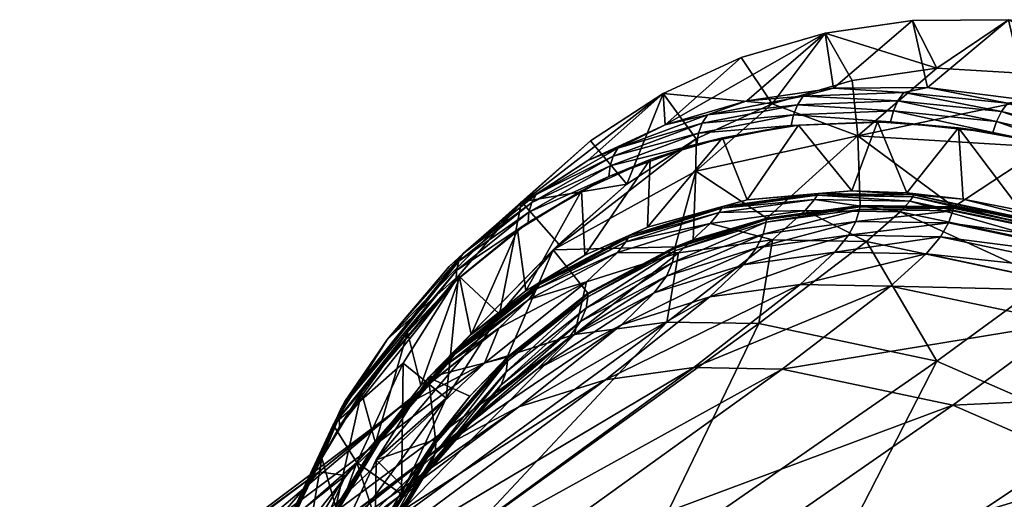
# Model space of a CAD drawing. Header units: centimetres. Extents: x 4.7 to 25.7, y -10.6 to 65.8.
# Tile 256 of 256: x 12.9 to 18.1, y 9.5 to 12. Entities that reach past the tile are written whole.
import ezdxf

# ---------------------------------------------------------------- set-up
doc = ezdxf.new("R2010")
doc.units = ezdxf.units.CM
doc.layers.add('6549', color=7, linetype='Continuous', true_color=0xe59ad7)

msp = doc.modelspace()

# ---------------------------------------------------------------- meshes
at = {"layer": '6549', "color": 254, "true_color": 0xcad1ee}
mesh = msp.add_polyface(dxfattribs=at)
corners = [(17.1344, 11.0925, 44.1656), (17.3142, 11.1066, 44.3645), (16.7575, 11.0574, 43.7144), (17.6421, 11.0842, 44.7291), (17.6062, 11.0961, 44.6854), (17.13, 11.0827, 44.1699), (17.6218, 11.0517, 44.7454), (17.6372, 11.0744, 44.7329), (17.4501, 11.4725, 44.3934), (17.3142, 11.1066, 44.3645), (17.6062, 11.0961, 44.6854), (17.0304, 11.4546, 43.9139), (16.7575, 11.0574, 43.7144), (16.6265, 11.3874, 43.4249), (16.9919, 11.4523, 43.8678), (17.4501, 11.4725, 44.3934), (17.5188, 11.4728, 44.4686), (17.0304, 11.4546, 43.9139), (16.6265, 11.3874, 43.4249), (16.4906, 11.3545, 43.253), (17.0549, 11.6082, 43.7994), (16.7566, 11.584, 43.3762), (16.5461, 11.509, 43.1754), (17.2156, 11.6508, 43.9266), (17.5896, 11.629, 44.4091), (17.716, 11.6544, 44.4885), (17.0259, 11.5636, 43.8283), (16.5189, 11.4647, 43.2065), (17.0044, 11.5106, 43.8516), (16.4999, 11.4122, 43.233), (17.5587, 11.5843, 44.4358), (17.5345, 11.5312, 44.4562), (16.3219, 11.4565, 42.8196), (17.1718, 11.9439, 42.9835), (16.7266, 11.8135, 42.4135), (16.7566, 11.584, 43.3762), (17.2156, 11.6508, 43.9266), (17.6364, 12.0112, 43.5405), (17.716, 11.6544, 44.4885), (17.3584, 11.029, 43.974), (17.3454, 11.3975, 43.8316), (17.8551, 11.0209, 44.5252), (16.8617, 10.9612, 43.3807), (16.485, 11.2105, 42.7658), (16.8897, 11.5675, 42.3597), (17.3454, 11.3975, 43.8316), (16.485, 11.2105, 42.7658), (17.316, 11.6926, 42.9056), (17.7661, 11.758, 43.4454), (17.1718, 11.9439, 42.9835), (16.8897, 11.5675, 42.3597), (16.7266, 11.8135, 42.4135), (17.316, 11.6926, 42.9056), (17.7661, 11.758, 43.4454)]
mesh.append_faces([[corners[k] for k in face] for face in [(0, 1, 2), (3, 1, 0), (3, 4, 1), (5, 6, 7), (7, 0, 5), (0, 7, 3), (8, 9, 10), (11, 9, 8), (11, 12, 9), (13, 12, 11), (14, 15, 16), (14, 17, 15), (14, 18, 17), (19, 18, 14), (20, 21, 22), (20, 23, 21), (24, 23, 20), (24, 25, 23), (22, 26, 20), (26, 22, 27), (27, 28, 26), (28, 27, 29), (29, 14, 28), (14, 29, 19), (20, 30, 24), (30, 20, 26), (26, 31, 30), (31, 26, 28), (28, 16, 31), (16, 28, 14), (32, 33, 34), (35, 33, 32), (36, 33, 35), (36, 37, 33), (38, 37, 36), (39, 40, 41), (42, 40, 39), (42, 43, 40), (44, 45, 46), (47, 45, 44), (48, 45, 47), (49, 50, 51), (49, 52, 50), (49, 53, 52)]], dxfattribs={"color": 254})
mesh = msp.add_polyface(dxfattribs=at)
corners = [(17.6421, 11.0842, 44.7291), (17.9062, 11.0613, 45.0018), (17.6062, 11.0961, 44.6854), (18.3196, 11.3621, 45.3053), (18.5238, 10.9184, 45.614), (18.7603, 11.2368, 45.7292), (18.2125, 11.0021, 45.3119), (17.8814, 11.4413, 44.8587), (17.9062, 11.0613, 45.0018), (17.6062, 11.0961, 44.6854), (17.4501, 11.4725, 44.3934), (18.6145, 11.2853, 45.591), (18.3196, 11.3621, 45.3053), (18.7603, 11.2368, 45.7292), (18.0626, 11.4162, 45.0459), (17.8814, 11.4413, 44.8587), (17.5188, 11.4728, 44.4686), (17.4501, 11.4725, 44.3934), (18.1415, 11.5716, 44.9949), (17.716, 11.6544, 44.4885), (17.5896, 11.629, 44.4091), (18.2461, 11.5881, 45.045), (18.7015, 11.4387, 45.5482), (18.7997, 11.4478, 45.587), (18.1086, 11.5271, 45.0195), (17.5587, 11.5843, 44.4358), (18.0817, 11.4743, 45.037), (17.5345, 11.5312, 44.4562), (18.6667, 11.3947, 45.5709), (18.637, 11.3426, 45.5855), (19.1915, 11.1409, 46.0947), (19.1655, 11.0849, 46.097), (17.716, 11.6544, 44.4885), (18.1458, 12.015, 44.1124), (17.6364, 12.0112, 43.5405), (18.2461, 11.5881, 45.045), (18.6854, 11.9475, 44.6789), (18.7997, 11.4478, 45.587), (18.3282, 10.9503, 45.0155), (18.3373, 11.3372, 44.9082), (18.8703, 11.2022, 45.43), (17.8551, 11.0209, 44.5252), (17.3454, 11.3975, 43.8316), (18.7767, 11.6966, 44.5421), (17.3454, 11.3975, 43.8316), (17.7661, 11.758, 43.4454), (18.3373, 11.3372, 44.9082), (19.3196, 11.559, 45.0737), (17.6364, 12.0112, 43.5405), (17.7661, 11.758, 43.4454), (17.1718, 11.9439, 42.9835), (18.1458, 12.015, 44.1124), (18.7767, 11.6966, 44.5421), (18.6854, 11.9475, 44.6789)]
mesh.append_faces([[corners[k] for k in face] for face in [(0, 1, 2), (3, 4, 5), (3, 6, 4), (7, 6, 3), (7, 8, 6), (7, 9, 8), (10, 9, 7), (11, 12, 13), (14, 12, 11), (14, 15, 12), (16, 15, 14), (16, 17, 15), (18, 19, 20), (18, 21, 19), (22, 21, 18), (22, 23, 21), (20, 24, 18), (24, 20, 25), (25, 26, 24), (26, 25, 27), (27, 14, 26), (14, 27, 16), (18, 28, 22), (28, 18, 24), (24, 29, 28), (29, 24, 26), (30, 28, 29), (26, 11, 29), (11, 26, 14), (31, 29, 11), (32, 33, 34), (35, 33, 32), (35, 36, 33), (37, 36, 35), (38, 39, 40), (41, 39, 38), (41, 42, 39), (43, 44, 45), (43, 46, 44), (47, 46, 43), (48, 49, 50), (51, 49, 48), (51, 52, 49), (53, 52, 51)]], dxfattribs={"color": 254})
mesh = msp.add_polyface(dxfattribs=at)
corners = [(16.6266, 11.0231, 43.5592), (16.2284, 10.9136, 43.0432), (16.1295, 10.8668, 42.9167), (16.7575, 11.0574, 43.7144), (16.1136, 10.8348, 42.9383), (16.5616, 10.9334, 43.6275), (16.6093, 10.9907, 43.5789), (16.126, 10.8572, 42.9222), (16.6227, 11.0134, 43.5641), (16.2284, 10.9136, 43.0432), (16.6265, 11.3874, 43.4249), (16.2426, 11.2718, 42.9316), (16.7575, 11.0574, 43.7144), (16.4906, 11.3545, 43.253), (16.2426, 11.2718, 42.9316), (16.6265, 11.3874, 43.4249), (16.0226, 11.1815, 42.6339), (15.8767, 11.1067, 42.4311), (15.5946, 10.9378, 42.0205), (16.0712, 11.3334, 42.5472), (15.9111, 11.2677, 42.2556), (15.6368, 11.0861, 41.9247), (16.3219, 11.4565, 42.8196), (16.5461, 11.509, 43.1754), (16.7566, 11.584, 43.3762), (16.0457, 11.2898, 42.5805), (15.6128, 11.0434, 41.9602), (16.0291, 11.2381, 42.6101), (15.5983, 10.993, 41.9928), (16.5189, 11.4647, 43.2065), (16.4999, 11.4122, 43.233), (16.485, 11.2105, 42.7658), (16.8617, 10.9612, 43.3807), (16.4706, 10.8458, 42.8795), (16.2426, 11.2718, 42.9316), (15.8959, 10.7651, 42.5892), (16.2284, 10.9136, 43.0432), (15.8767, 11.1067, 42.4311), (16.3108, 11.6226, 41.8428), (16.3219, 11.4565, 42.8196), (16.7266, 11.8135, 42.4135), (15.5348, 11.0229, 41.6996), (15.9253, 11.3721, 41.2733), (15.9111, 11.2677, 42.2556), (15.9253, 11.3721, 41.2733), (16.1178, 11.1423, 41.2614), (15.5583, 11.0485, 40.6841), (16.3108, 11.6226, 41.8428), (16.4868, 11.3823, 41.8067), (16.8897, 11.5675, 42.3597), (16.7266, 11.8135, 42.4135), (16.3754, 10.8082, 42.7523), (16.485, 11.2105, 42.7658), (16.4706, 10.8458, 42.8795), (15.7273, 10.7931, 41.6876), (16.485, 11.2105, 42.7658), (16.4868, 11.3823, 41.8067), (16.8897, 11.5675, 42.3597), (16.1178, 11.1423, 41.2614), (15.7273, 10.7931, 41.6876), (15.7564, 10.8224, 40.6805)]
mesh.append_faces([[corners[k] for k in face] for face in [(0, 1, 2), (0, 3, 1), (4, 5, 6), (6, 7, 4), (7, 6, 8), (8, 2, 7), (2, 8, 0), (9, 10, 11), (10, 9, 12), (13, 14, 15), (16, 14, 13), (16, 17, 14), (18, 17, 16), (19, 20, 21), (19, 22, 20), (23, 22, 19), (23, 24, 22), (21, 25, 19), (26, 27, 25), (28, 16, 27), (19, 29, 23), (29, 19, 25), (25, 30, 29), (30, 25, 27), (27, 13, 30), (13, 27, 16), (31, 32, 33), (34, 35, 36), (35, 34, 37), (38, 39, 40), (41, 38, 42), (43, 38, 41), (39, 38, 43), (44, 45, 46), (47, 45, 44), (47, 48, 45), (47, 49, 48), (50, 49, 47), (51, 52, 53), (51, 54, 52), (55, 56, 57), (58, 59, 60), (56, 59, 58), (56, 55, 59)]], dxfattribs={"color": 254})
mesh = msp.add_polyface(dxfattribs=at)
corners = [(15.6553, 10.6163, 42.248), (15.5821, 10.5745, 42.1329), (15.2903, 10.343, 41.6786), (15.8959, 10.7651, 42.5892), (15.8408, 10.3422, 44.3138), (15.904, 10.6233, 43.1589), (15.3615, 10.1914, 43.6944), (15.4375, 10.3768, 42.5009), (15.5972, 10.5295, 42.3256), (16.068, 10.7782, 42.9896), (15.6408, 10.5851, 42.2715), (16.1136, 10.8348, 42.9383), (15.6523, 10.607, 42.2541), (16.126, 10.8572, 42.9222), (15.204, 10.2377, 41.5911), (15.2146, 10.2589, 41.5723), (15.2172, 10.2679, 41.5656), (15.9116, 10.5632, 42.0981), (15.4831, 10.2186, 41.4326), (15.483, 10.2224, 41.4306), (15.9114, 10.5592, 42.0999), (16.0894, 10.3949, 43.0917), (15.1059, 9.7268, 43.012), (15.6413, 10.1582, 42.4596), (15.4831, 10.216, 41.4339), (15.9113, 10.5565, 42.1009), (15.4835, 10.2031, 41.4415), (15.911, 10.5431, 42.1074), (15.4769, 10.1447, 41.4795), (15.9014, 10.4823, 42.1407), (15.4514, 10.0764, 41.5346), (15.8729, 10.4116, 42.1912), (15.3924, 9.992, 41.6195), (15.8109, 10.3248, 42.2714), (15.2272, 9.8289, 41.8146), (15.5946, 10.9378, 42.0205), (15.5382, 10.8966, 41.9364), (15.8767, 11.1067, 42.4311), (15.6368, 11.0861, 41.9247), (15.5348, 11.0229, 41.6996), (15.2479, 10.7737, 41.3172), (15.9111, 11.2677, 42.2556), (15.6128, 11.0434, 41.9602), (15.2254, 10.732, 41.3549), (15.5983, 10.993, 41.9928), (16.0457, 11.2898, 42.5805), (16.0291, 11.2381, 42.6101), (15.2128, 10.6832, 41.3906), (16.0226, 11.1815, 42.6339), (15.5821, 10.5745, 42.1329), (15.5382, 10.8966, 41.9364), (15.2903, 10.343, 41.6786), (15.8767, 11.1067, 42.4311), (15.8959, 10.7651, 42.5892), (15.1743, 10.705, 41.1208), (15.9253, 11.3721, 41.2733), (15.5583, 11.0485, 40.6841), (15.5348, 11.0229, 41.6996), (15.5583, 11.0485, 40.6841), (15.7564, 10.8224, 40.6805), (15.4422, 10.451, 40.1241), (16.1178, 11.1423, 41.2614), (15.483, 10.2224, 41.4306), (15.7273, 10.7931, 41.6876), (15.9116, 10.5632, 42.0981), (15.7564, 10.8224, 40.6805), (15.7273, 10.7931, 41.6876), (15.0641, 10.1145, 40.5712)]
mesh.append_faces([[corners[k] for k in face] for face in [(0, 1, 2), (0, 3, 1), (4, 5, 6), (7, 6, 5), (5, 8, 7), (9, 10, 8), (11, 12, 10), (13, 0, 12), (14, 8, 10), (15, 10, 12), (16, 12, 0), (17, 18, 19), (17, 20, 18), (21, 22, 23), (20, 24, 18), (24, 20, 25), (25, 26, 24), (26, 25, 27), (27, 28, 26), (28, 27, 29), (29, 30, 28), (30, 29, 31), (31, 32, 30), (32, 31, 33), (34, 33, 23), (35, 36, 37), (38, 39, 40), (38, 41, 39), (40, 42, 38), (43, 44, 42), (45, 38, 42), (46, 42, 44), (47, 35, 44), (48, 44, 35), (49, 50, 51), (49, 52, 50), (53, 52, 49), (54, 55, 56), (57, 55, 54), (58, 59, 60), (58, 61, 59), (62, 63, 64), (65, 66, 67)]], dxfattribs={"color": 254})
mesh = msp.add_polyface(dxfattribs=at)
corners = [(18.623, 10.8771, 45.7123), (17.9062, 11.0613, 45.0018), (17.6421, 11.0842, 44.7291), (18.2125, 11.0021, 45.3119), (18.5238, 10.9184, 45.614), (18.8384, 10.8103, 45.9064), (18.63, 9.8249, 47.149), (18.3576, 10.6334, 45.9097), (17.7655, 10.2014, 46.3895), (19.24, 10.2492, 46.6849), (18.5439, 10.7884, 45.7654), (17.3924, 10.8372, 44.9423), (17.5699, 10.9941, 44.7892), (17.6218, 11.0517, 44.7454), (18.5999, 10.8451, 45.7257), (17.6372, 11.0744, 44.7329), (18.6172, 10.8675, 45.7151), (18.7603, 11.2368, 45.7292), (18.5238, 10.9184, 45.614), (18.8384, 10.8103, 45.9064), (17.3584, 11.029, 43.974), (17.8539, 11.0166, 44.5257), (17.3575, 11.0248, 43.9748), (17.8551, 11.0209, 44.5252), (18.3282, 10.9503, 45.0155), (18.813, 10.8141, 45.487), (18.8146, 10.8183, 45.4869), (19.2939, 10.0356, 46.4787), (17.8507, 9.968, 46.216), (18.4463, 10.4047, 45.7341), (17.8529, 11.0134, 44.5259), (18.8115, 10.8108, 45.4869), (17.8497, 10.9996, 44.5285), (18.8068, 10.7975, 45.4878), (17.8266, 10.9357, 44.5449), (18.777, 10.735, 45.4976), (17.7844, 10.8618, 44.5783), (18.7281, 10.6625, 45.5242), (17.7089, 10.7718, 44.6415), (18.6459, 10.5739, 45.5807), (17.5192, 10.6004, 44.8048), (16.9435, 10.1596, 45.3067), (17.3567, 11.0216, 43.9752), (17.3543, 11.0077, 43.9786), (17.3346, 10.9437, 43.9989), (17.2959, 10.8698, 44.0362), (17.2239, 10.7797, 44.1033), (18.3282, 10.9503, 45.0155), (18.8703, 11.2022, 45.43), (18.8146, 10.8183, 45.4869)]
mesh.append_faces([[corners[k] for k in face] for face in [(0, 1, 2), (0, 3, 1), (0, 4, 3), (0, 5, 4), (6, 7, 8), (7, 6, 9), (9, 10, 7), (11, 8, 7), (7, 12, 11), (12, 7, 10), (10, 13, 12), (13, 10, 14), (14, 15, 13), (15, 14, 16), (16, 2, 15), (2, 16, 0), (17, 18, 19), (20, 21, 22), (23, 21, 20), (24, 21, 23), (24, 25, 21), (26, 25, 24), (27, 28, 29), (25, 30, 21), (30, 25, 31), (31, 32, 30), (32, 31, 33), (33, 34, 32), (34, 33, 35), (35, 36, 34), (36, 35, 37), (37, 38, 36), (38, 37, 39), (39, 40, 38), (40, 39, 29), (29, 41, 40), (41, 29, 28), (42, 21, 30), (43, 30, 32), (44, 32, 34), (45, 34, 36), (46, 36, 38), (47, 48, 49)]], dxfattribs={"color": 254})
mesh = msp.add_polyface(dxfattribs=at)
corners = [(17.1344, 11.0925, 44.1656), (16.7575, 11.0574, 43.7144), (16.6266, 11.0231, 43.5592), (17.7655, 10.2014, 46.3895), (17.3924, 10.8372, 44.9423), (16.8198, 10.4011, 45.4416), (16.8929, 10.8454, 44.3878), (16.3304, 10.4091, 44.8984), (17.0658, 11.0023, 44.2297), (17.5699, 10.9941, 44.7892), (17.1156, 11.0599, 44.1836), (17.6218, 11.0517, 44.7454), (17.13, 11.0827, 44.1699), (16.5616, 10.9334, 43.6275), (16.6093, 10.9907, 43.5789), (16.6227, 11.0134, 43.5641), (16.8617, 10.9612, 43.3807), (16.861, 10.9569, 43.3818), (16.4706, 10.8458, 42.8795), (17.3584, 11.029, 43.974), (17.3575, 11.0248, 43.9748), (17.8539, 11.0166, 44.5257), (17.3567, 11.0216, 43.9752), (17.8529, 11.0134, 44.5259), (17.3543, 11.0077, 43.9786), (17.8497, 10.9996, 44.5285), (17.3346, 10.9437, 43.9989), (17.8266, 10.9357, 44.5449), (17.2959, 10.8698, 44.0362), (17.7844, 10.8618, 44.5783), (17.2239, 10.7797, 44.1033), (16.8605, 10.9539, 43.3824), (16.8588, 10.94, 43.3869), (16.8425, 10.8765, 43.4112), (16.8074, 10.803, 43.4527), (16.7388, 10.7134, 43.5239), (17.7089, 10.7718, 44.6415), (17.0393, 10.6083, 44.2722), (17.5192, 10.6004, 44.8048), (16.5593, 10.5427, 43.699), (16.4739, 10.1672, 44.7855), (16.9435, 10.1596, 45.3067), (16.3746, 10.8012, 42.7545), (16.3737, 10.7874, 42.7599), (16.3608, 10.725, 42.7887)]
mesh.append_faces([[corners[k] for k in face] for face in [(0, 1, 2), (3, 4, 5), (5, 6, 7), (6, 5, 4), (4, 8, 6), (8, 4, 9), (9, 10, 8), (10, 9, 11), (11, 12, 10), (13, 6, 8), (8, 14, 13), (14, 8, 10), (10, 15, 14), (15, 10, 12), (12, 2, 15), (2, 12, 0), (16, 17, 18), (19, 17, 16), (19, 20, 17), (21, 22, 20), (23, 24, 22), (25, 26, 24), (27, 28, 26), (29, 30, 28), (20, 31, 17), (31, 20, 22), (22, 32, 31), (32, 22, 24), (24, 33, 32), (33, 24, 26), (26, 34, 33), (34, 26, 28), (28, 35, 34), (35, 28, 30), (36, 37, 30), (37, 36, 38), (30, 39, 35), (39, 30, 37), (38, 40, 37), (40, 38, 41), (42, 17, 31), (43, 31, 32), (44, 32, 33)]], dxfattribs={"color": 254})
mesh = msp.add_polyface(dxfattribs=at)
corners = [(15.2172, 10.2679, 41.5656), (15.2903, 10.343, 41.6786), (15.0233, 10.0726, 41.2307), (15.6553, 10.6163, 42.248), (15.3615, 10.1914, 43.6944), (15.4375, 10.3768, 42.5009), (14.9044, 9.95, 43.0497), (15.0064, 10.034, 41.8295), (15.1622, 10.1835, 41.648), (15.5972, 10.5295, 42.3256), (15.204, 10.2377, 41.5911), (15.6408, 10.5851, 42.2715), (15.2146, 10.2589, 41.5723), (15.6523, 10.607, 42.2541), (14.826, 9.8131, 40.8915), (14.8282, 9.8216, 40.884), (15.483, 10.2224, 41.4306), (15.4831, 10.2186, 41.4326), (15.2848, 10.0146, 41.0942), (15.2114, 10.63, 41.422), (15.5382, 10.8966, 41.9364), (15.5946, 10.9378, 42.0205), (15.2296, 10.645, 41.4523), (14.9527, 10.3562, 40.9831), (14.592, 9.8548, 40.3011), (14.7085, 10.0351, 40.5327), (15.2479, 10.7737, 41.3172), (14.8459, 10.318, 40.5398), (14.6193, 9.987, 40.1797), (15.1743, 10.705, 41.1208), (15.5348, 11.0229, 41.6996), (15.2254, 10.732, 41.3549), (14.5989, 9.9481, 40.2214), (15.2128, 10.6832, 41.3906), (14.5895, 9.9032, 40.2628), (15.6128, 11.0434, 41.9602), (15.5983, 10.993, 41.9928), (15.0233, 10.0726, 41.2307), (15.2296, 10.645, 41.4523), (14.9527, 10.3562, 40.9831), (15.2903, 10.343, 41.6786), (15.5382, 10.8966, 41.9364), (14.5572, 9.863, 39.9657), (15.2241, 10.6545, 40.0927), (14.9301, 10.1913, 39.5082), (14.8459, 10.318, 40.5398), (15.5583, 11.0485, 40.6841), (15.1743, 10.705, 41.1208), (15.2241, 10.6545, 40.0927), (15.1591, 10.0048, 39.561), (14.9301, 10.1913, 39.5082), (15.4422, 10.451, 40.1241), (15.5583, 11.0485, 40.6841), (15.483, 10.2224, 41.4306), (15.0641, 10.1145, 40.5712), (15.7273, 10.7931, 41.6876), (15.2848, 10.0146, 41.0942), (15.4422, 10.451, 40.1241), (15.0641, 10.1145, 40.5712), (14.7861, 9.6765, 40.0185), (15.7564, 10.8224, 40.6805)]
mesh.append_faces([[corners[k] for k in face] for face in [(0, 1, 2), (3, 1, 0), (4, 5, 6), (7, 6, 5), (5, 8, 7), (8, 5, 9), (9, 10, 8), (11, 12, 10), (13, 0, 12), (14, 10, 12), (15, 12, 0), (16, 17, 18), (19, 20, 21), (19, 22, 20), (19, 23, 22), (24, 23, 19), (24, 25, 23), (26, 27, 28), (26, 29, 27), (26, 30, 29), (28, 31, 26), (31, 28, 32), (32, 33, 31), (33, 32, 34), (34, 19, 33), (19, 34, 24), (35, 26, 31), (36, 31, 33), (21, 33, 19), (37, 38, 39), (40, 38, 37), (40, 41, 38), (42, 43, 44), (45, 43, 42), (45, 46, 43), (47, 46, 45), (48, 49, 50), (48, 51, 49), (52, 51, 48), (53, 54, 55), (56, 54, 53), (57, 58, 59), (60, 58, 57)]], dxfattribs={"color": 254})
mesh = msp.add_polyface(dxfattribs=at)
corners = [(16.1295, 10.8668, 42.9167), (15.8959, 10.7651, 42.5892), (15.6553, 10.6163, 42.248), (16.2284, 10.9136, 43.0432), (16.3304, 10.4091, 44.8984), (16.3932, 10.7771, 43.7911), (15.8408, 10.3422, 44.3138), (16.8929, 10.8454, 44.3878), (16.5616, 10.9334, 43.6275), (15.904, 10.6233, 43.1589), (16.068, 10.7782, 42.9896), (16.1136, 10.8348, 42.9383), (15.5972, 10.5295, 42.3256), (15.6408, 10.5851, 42.2715), (15.6523, 10.607, 42.2541), (16.126, 10.8572, 42.9222), (16.3754, 10.8082, 42.7523), (15.9114, 10.5592, 42.0999), (15.9116, 10.5632, 42.0981), (16.375, 10.8041, 42.7537), (16.861, 10.9569, 43.3818), (16.4706, 10.8458, 42.8795), (17.0393, 10.6083, 44.2722), (16.0042, 10.103, 44.2246), (16.5593, 10.5427, 43.699), (16.4739, 10.1672, 44.7855), (16.3746, 10.8012, 42.7545), (16.8605, 10.9539, 43.3824), (16.3737, 10.7874, 42.7599), (16.8588, 10.94, 43.3869), (16.3608, 10.725, 42.7887), (16.8425, 10.8765, 43.4112), (16.3291, 10.6526, 42.8345), (16.8074, 10.803, 43.4527), (16.2639, 10.564, 42.9102), (16.7388, 10.7134, 43.5239), (16.0894, 10.3949, 43.0917), (15.9113, 10.5565, 42.1009), (15.911, 10.5431, 42.1074), (15.9014, 10.4823, 42.1407), (15.8729, 10.4116, 42.1912), (15.8109, 10.3248, 42.2714), (15.6413, 10.1582, 42.4596), (15.5444, 9.9584, 43.6304), (15.9116, 10.5632, 42.0981), (15.7273, 10.7931, 41.6876), (16.3754, 10.8082, 42.7523)]
mesh.append_faces([[corners[k] for k in face] for face in [(0, 1, 2), (0, 3, 1), (4, 5, 6), (5, 4, 7), (7, 8, 5), (9, 6, 5), (5, 10, 9), (10, 5, 8), (8, 11, 10), (12, 9, 10), (13, 10, 11), (14, 11, 15), (2, 15, 0), (16, 17, 18), (16, 19, 17), (16, 20, 19), (21, 20, 16), (22, 23, 24), (23, 22, 25), (20, 26, 19), (27, 28, 26), (29, 30, 28), (31, 32, 30), (32, 31, 33), (33, 34, 32), (34, 33, 35), (35, 36, 34), (36, 35, 24), (19, 37, 17), (37, 19, 26), (26, 38, 37), (38, 26, 28), (28, 39, 38), (39, 28, 30), (30, 40, 39), (40, 30, 32), (32, 41, 40), (41, 32, 34), (34, 42, 41), (42, 34, 36), (24, 43, 36), (43, 24, 23), (44, 45, 46)]], dxfattribs={"color": 254})
mesh = msp.add_polyface(dxfattribs=at)
corners = [(15.2172, 10.2679, 41.5656), (15.0233, 10.0726, 41.2307), (14.8282, 9.8216, 40.884), (18.63, 9.8249, 47.149), (17.7487, 8.2959, 48.962), (19.3912, 9.3433, 47.7348), (17.0228, 8.7552, 48.4034), (17.7655, 10.2014, 46.3895), (16.1984, 9.1142, 47.6791), (16.8198, 10.4011, 45.4416), (15.2966, 9.3046, 46.7752), (16.3304, 10.4091, 44.8984), (14.8298, 9.3122, 46.2572), (15.8408, 10.3422, 44.3138), (14.363, 9.2484, 45.6996), (15.3615, 10.1914, 43.6944), (14.8161, 9.7928, 40.9116), (15.1622, 10.1835, 41.648), (15.204, 10.2377, 41.5911), (15.1025, 9.7859, 40.7639), (15.1027, 9.7823, 40.7663), (14.9329, 9.5314, 40.4338), (15.2848, 10.0146, 41.0942), (15.4831, 10.2186, 41.4326), (19.4103, 9.1447, 47.5067), (17.0687, 8.5342, 48.2023), (18.68, 9.6068, 46.9446), (17.8507, 9.968, 46.216), (19.2939, 10.0356, 46.4787), (16.2795, 8.8779, 47.5089), (15.4163, 9.0601, 46.6437), (16.9435, 10.1596, 45.3067), (14.9695, 9.0674, 46.1478), (16.4739, 10.1672, 44.7855), (14.5225, 9.0064, 45.6141), (16.0042, 10.103, 44.2246), (15.1059, 9.7268, 43.012), (16.0894, 10.3949, 43.0917), (15.5444, 9.9584, 43.6304), (14.0851, 8.8688, 45.0487), (15.8109, 10.3248, 42.2714), (15.2272, 9.8289, 41.8146), (15.3924, 9.992, 41.6195), (15.1029, 9.7799, 40.7678), (15.4831, 10.216, 41.4339), (15.1039, 9.7676, 40.7765), (15.4835, 10.2031, 41.4415), (15.0999, 9.7123, 40.8191), (15.4769, 10.1447, 41.4795), (15.0771, 9.6471, 40.8789), (15.4514, 10.0764, 41.5346), (15.0208, 9.5657, 40.9684), (14.8595, 9.407, 41.1704), (15.6413, 10.1582, 42.4596), (14.7007, 9.4046, 42.3808), (15.1025, 9.7859, 40.7639), (15.0641, 10.1145, 40.5712), (15.2848, 10.0146, 41.0942), (15.4422, 10.451, 40.1241), (14.7861, 9.6765, 40.0185), (15.1591, 10.0048, 39.561)]
mesh.append_faces([[corners[k] for k in face] for face in [(0, 1, 2), (3, 4, 5), (6, 7, 8), (7, 6, 3), (8, 9, 10), (9, 8, 7), (10, 11, 12), (11, 10, 9), (12, 13, 14), (13, 12, 11), (15, 14, 13), (16, 17, 18), (19, 20, 21), (22, 20, 19), (22, 23, 20), (24, 25, 26), (27, 28, 26), (26, 29, 27), (29, 26, 25), (27, 30, 31), (30, 27, 29), (31, 32, 33), (32, 31, 30), (33, 34, 35), (34, 33, 32), (36, 37, 38), (35, 39, 38), (40, 41, 42), (23, 43, 20), (43, 23, 44), (44, 45, 43), (45, 44, 46), (46, 47, 45), (47, 46, 48), (48, 49, 47), (49, 48, 50), (50, 51, 49), (51, 50, 42), (42, 52, 51), (52, 42, 41), (53, 54, 41), (54, 53, 36), (55, 56, 57), (58, 59, 60)]], dxfattribs={"color": 254})
mesh = msp.add_polyface(dxfattribs=at)
corners = [(14.5002, 9.2822, 40.2194), (14.5727, 9.4266, 40.3701), (14.3922, 9.0583, 39.9649), (14.8282, 9.8216, 40.884), (14.363, 9.2484, 45.6996), (15.3615, 10.1914, 43.6944), (13.9059, 9.1047, 45.1089), (14.9044, 9.95, 43.0497), (13.47, 8.8744, 44.4942), (14.4821, 9.6141, 42.3918), (14.6236, 9.5949, 41.1589), (14.107, 9.1839, 41.7348), (15.0064, 10.034, 41.8295), (14.3009, 9.0641, 40.5048), (14.4502, 9.2048, 40.3113), (14.7759, 9.7404, 40.9713), (14.4891, 9.2549, 40.2488), (14.8161, 9.7928, 40.9116), (14.4983, 9.2741, 40.2274), (14.826, 9.8131, 40.8915), (14.243, 8.659, 39.5877), (13.6678, 8.6484, 44.4602), (15.5444, 9.9584, 43.6304), (14.0851, 8.8688, 45.0487), (15.1059, 9.7268, 43.012), (13.2822, 8.3417, 43.8596), (14.7007, 9.4046, 42.3808), (14.592, 9.8548, 40.3011), (14.4973, 9.6866, 40.1041), (14.7085, 10.0351, 40.5327), (14.3189, 9.3158, 39.6999), (14.1669, 8.9682, 39.28), (14.1724, 8.9278, 39.3218), (14.1897, 9.0429, 39.1909), (14.3148, 9.3435, 39.4078), (14.2167, 9.0729, 39.1487), (14.5895, 9.9032, 40.2628), (14.1727, 9.0073, 39.2355), (14.5989, 9.9481, 40.2214), (14.6193, 9.987, 40.1797), (14.5572, 9.863, 39.9657), (14.8459, 10.318, 40.5398), (14.8252, 9.2299, 38.7599), (14.4967, 9.0996, 38.4209), (14.5835, 9.387, 38.6766), (14.7348, 8.9283, 38.4923), (14.5835, 9.387, 38.6766), (14.1246, 8.7653, 38.8759), (14.2167, 9.0729, 39.1487), (14.4967, 9.0996, 38.4209), (14.3922, 9.0583, 39.9649), (14.4973, 9.6866, 40.1041), (14.3189, 9.3158, 39.6999), (14.5727, 9.4266, 40.3701), (14.7085, 10.0351, 40.5327), (14.7835, 9.766, 40.7932), (14.2167, 9.0729, 39.1487), (14.6834, 9.6625, 38.9403), (14.5835, 9.387, 38.6766), (14.3148, 9.3435, 39.4078), (14.5572, 9.863, 39.9657), (14.6834, 9.6625, 38.9403), (14.8252, 9.2299, 38.7599), (14.5835, 9.387, 38.6766), (14.6459, 8.961, 39.7979), (14.5528, 9.1764, 39.4815), (14.7816, 9.2582, 40.1137), (14.8252, 9.2299, 38.7599), (14.5528, 9.1764, 39.4815), (14.4583, 8.9159, 39.232)]
mesh.append_faces([[corners[k] for k in face] for face in [(0, 1, 2), (3, 1, 0), (4, 5, 6), (6, 7, 8), (9, 8, 7), (9, 10, 11), (10, 9, 12), (13, 11, 10), (10, 14, 13), (14, 10, 15), (15, 16, 14), (16, 15, 17), (17, 18, 16), (19, 0, 18), (20, 18, 0), (21, 22, 23), (24, 25, 26), (27, 28, 29), (30, 31, 32), (33, 34, 35), (36, 28, 27), (36, 30, 28), (36, 31, 30), (36, 37, 31), (38, 37, 36), (38, 33, 37), (39, 33, 38), (39, 34, 33), (39, 40, 34), (39, 41, 40), (42, 43, 44), (45, 43, 42), (46, 47, 48), (49, 47, 46), (50, 51, 52), (53, 51, 50), (53, 54, 51), (55, 54, 53), (56, 57, 58), (59, 57, 56), (60, 57, 59), (61, 62, 63), (64, 65, 66), (67, 68, 69)]], dxfattribs={"color": 254})
mesh = msp.add_polyface(dxfattribs=at)
corners = [(14.8282, 9.8216, 40.884), (14.7835, 9.766, 40.7932), (14.5727, 9.4266, 40.3701), (15.0233, 10.0726, 41.2307), (14.9044, 9.95, 43.0497), (13.9059, 9.1047, 45.1089), (15.3615, 10.1914, 43.6944), (15.0064, 10.034, 41.8295), (14.4821, 9.6141, 42.3918), (14.7759, 9.7404, 40.9713), (14.6236, 9.5949, 41.1589), (15.1622, 10.1835, 41.648), (14.8161, 9.7928, 40.9116), (15.204, 10.2377, 41.5911), (14.826, 9.8131, 40.8915), (15.2146, 10.2589, 41.5723), (14.4983, 9.2741, 40.2274), (14.5002, 9.2822, 40.2194), (14.7816, 9.2582, 40.1137), (14.782, 9.2549, 40.1164), (14.6459, 8.961, 39.7979), (14.9329, 9.5314, 40.4338), (15.1027, 9.7823, 40.7663), (14.0851, 8.8688, 45.0487), (16.0042, 10.103, 44.2246), (14.5225, 9.0064, 45.6141), (15.5444, 9.9584, 43.6304), (13.6678, 8.6484, 44.4602), (15.1059, 9.7268, 43.012), (15.2272, 9.8289, 41.8146), (14.3409, 8.9918, 41.7505), (14.8595, 9.407, 41.1704), (14.7007, 9.4046, 42.3808), (14.7823, 9.2527, 40.1181), (15.1029, 9.7799, 40.7678), (14.7838, 9.2412, 40.1279), (15.1039, 9.7676, 40.7765), (14.7821, 9.1896, 40.175), (15.0999, 9.7123, 40.8191), (14.7615, 9.1281, 40.2394), (15.0771, 9.6471, 40.8789), (14.7075, 9.0504, 40.3335), (15.0208, 9.5657, 40.9684), (14.5494, 8.8972, 40.5422), (14.7835, 9.766, 40.7932), (14.9527, 10.3562, 40.9831), (14.7085, 10.0351, 40.5327), (15.0233, 10.0726, 41.2307), (14.5572, 9.863, 39.9657), (14.9301, 10.1913, 39.5082), (14.6834, 9.6625, 38.9403), (14.6834, 9.6625, 38.9403), (14.9214, 9.4954, 39.014), (14.8252, 9.2299, 38.7599), (14.9301, 10.1913, 39.5082), (15.1591, 10.0048, 39.561), (15.1025, 9.7859, 40.7639), (14.7861, 9.6765, 40.0185), (15.0641, 10.1145, 40.5712), (14.9329, 9.5314, 40.4338), (14.7816, 9.2582, 40.1137), (14.5528, 9.1764, 39.4815), (14.9214, 9.4954, 39.014), (14.5528, 9.1764, 39.4815), (14.8252, 9.2299, 38.7599), (15.1591, 10.0048, 39.561), (14.7861, 9.6765, 40.0185)]
mesh.append_faces([[corners[k] for k in face] for face in [(0, 1, 2), (0, 3, 1), (4, 5, 6), (4, 7, 8), (7, 9, 10), (9, 7, 11), (11, 12, 9), (13, 14, 12), (15, 0, 14), (16, 12, 14), (17, 14, 0), (18, 19, 20), (21, 19, 18), (21, 22, 19), (23, 24, 25), (26, 27, 28), (29, 30, 31), (30, 29, 32), (22, 33, 19), (33, 22, 34), (34, 35, 33), (35, 34, 36), (36, 37, 35), (37, 36, 38), (38, 39, 37), (39, 38, 40), (40, 41, 39), (41, 40, 42), (42, 43, 41), (43, 42, 31), (44, 45, 46), (47, 45, 44), (48, 49, 50), (51, 52, 53), (54, 52, 51), (54, 55, 52), (56, 57, 58), (59, 57, 56), (60, 57, 59), (60, 61, 57), (62, 63, 64), (65, 63, 62), (65, 66, 63)]], dxfattribs={"color": 254})
mesh = msp.add_polyface(dxfattribs=at)
corners = [(16.7036, 5.7886, 51.1205), (16.163, 6.3281, 50.8134), (16.1692, 5.4006, 51.3321), (16.7953, 6.7784, 50.4501), (17.3562, 6.2188, 50.7687), (18.372, 7.7883, 49.3794), (18.9669, 7.1948, 49.7174), (17.8422, 4.2297, 51.5341), (17.9459, 5.5002, 51.032), (17.272, 5.096, 51.3742), (18.5374, 4.6014, 51.1978), (19.5923, 6.4326, 49.9966), (16.7131, 4.7378, 51.5749), (16.7953, 6.7784, 50.4501), (16.2076, 7.2569, 50.0565), (16.163, 6.3281, 50.8134), (17.7487, 8.2959, 48.962), (18.372, 7.7883, 49.3794), (19.3912, 9.3433, 47.7348), (17.0228, 8.7552, 48.4034), (15.5232, 7.69, 49.5298), (18.63, 9.8249, 47.149), (16.1984, 9.1142, 47.6791), (18.3602, 7.6087, 49.1366), (17.7635, 8.0945, 48.7371), (19.4103, 9.1447, 47.5067), (16.7891, 6.6037, 50.2054), (16.2277, 7.0608, 49.8295), (16.172, 6.1651, 50.5613), (17.0687, 8.5342, 48.2023), (15.5739, 7.4745, 49.3263), (14.8314, 7.7978, 48.674), (16.2795, 8.8779, 47.5089), (18.9296, 7.0405, 49.4601), (16.7891, 6.6037, 50.2054), (18.3602, 7.6087, 49.1366), (17.3248, 6.0691, 50.5098), (16.172, 6.1651, 50.5613), (16.688, 5.6501, 50.8546), (15.6903, 5.7786, 50.7747), (16.1846, 5.2853, 51.0555), (17.8881, 5.3827, 50.7613), (20.1289, 5.3985, 49.8957), (18.4532, 4.5242, 50.9197), (17.2307, 4.9888, 51.0968), (19.5283, 6.311, 49.7274), (16.7044, 4.652, 51.2875), (15.8082, 4.9737, 51.1227)]
mesh.append_faces([[corners[k] for k in face] for face in [(0, 1, 2), (0, 3, 1), (4, 3, 0), (4, 5, 3), (6, 5, 4), (7, 8, 9), (10, 11, 8), (12, 0, 2), (0, 12, 9), (9, 4, 0), (4, 9, 8), (8, 6, 4), (6, 8, 11), (13, 14, 15), (13, 16, 14), (17, 16, 13), (17, 18, 16), (14, 19, 20), (19, 14, 16), (16, 21, 19), (22, 20, 19), (23, 24, 25), (26, 24, 23), (26, 27, 24), (28, 27, 26), (29, 25, 24), (24, 30, 29), (30, 24, 27), (29, 31, 32), (33, 34, 35), (36, 34, 33), (36, 37, 34), (38, 37, 36), (38, 39, 37), (40, 39, 38), (41, 42, 43), (43, 44, 41), (45, 36, 33), (36, 45, 41), (41, 38, 36), (38, 41, 44), (44, 40, 38), (40, 44, 46), (46, 47, 40)]], dxfattribs={"color": 254})
mesh = msp.add_polyface(dxfattribs=at)
corners = [(13.9264, 7.8452, 38.4492), (14.0969, 8.1344, 39.1246), (14.029, 8.413, 38.8774), (13.9978, 7.5578, 38.6956), (13.9978, 7.5578, 38.6956), (14.0635, 7.9656, 39.0042), (14.0969, 8.1344, 39.1246), (14.1875, 7.533, 49.2681), (13.8956, 8.2081, 47.9946), (13.368, 7.7061, 48.4466), (13.4555, 8.2152, 47.5062), (14.8298, 9.3122, 46.2572), (14.363, 9.2484, 45.6996), (13.0153, 8.1551, 46.9805), (13.9059, 9.1047, 45.1089), (13.47, 8.8744, 44.4942), (14.4821, 9.6141, 42.3918), (13.0673, 8.5541, 43.8668), (14.107, 9.1839, 41.7348), (13.7908, 8.6638, 41.094), (12.7096, 8.1438, 43.2402), (14.3009, 9.0641, 40.5048), (14.0478, 8.4509, 39.8833), (13.5429, 8.063, 40.4851), (13.8712, 7.7686, 39.3092), (13.3699, 7.3945, 39.9226), (14.0166, 7.8975, 39.1048), (14.1948, 8.586, 39.6841), (14.0537, 7.9421, 39.0373), (13.9554, 7.1975, 38.5164), (13.9636, 7.2126, 38.4916), (14.0621, 7.9588, 39.0135), (13.965, 7.2187, 38.4818), (13.9259, 7.8464, 38.4476), (13.8699, 7.2279, 38.0454), (13.9264, 7.8452, 38.4492), (14.029, 8.413, 38.8774), (13.9193, 7.8824, 38.3978), (14.1669, 8.9682, 39.28), (14.1727, 9.0073, 39.2355), (13.9254, 7.9172, 38.3471), (14.1897, 9.0429, 39.1909), (13.9434, 7.9488, 38.2987), (14.1246, 8.7653, 38.8759), (13.9908, 8.1362, 38.3791), (13.9161, 7.4659, 37.9256), (12.6935, 7.4319, 47.3686), (14.0192, 7.9693, 47.8599), (13.5036, 7.4807, 48.3018), (14.5225, 9.0064, 45.6141), (12.7667, 7.7893, 46.3592), (14.0851, 8.8688, 45.0487), (13.1783, 7.9187, 46.8912), (12.3741, 7.5819, 45.8055), (13.6678, 8.6484, 44.4602), (13.2822, 8.3417, 43.8596), (15.1059, 9.7268, 43.012), (14.7007, 9.4046, 42.3808), (12.9399, 7.949, 43.2598), (14.3409, 8.9918, 41.7505), (12.6512, 7.4743, 42.6749), (14.0375, 8.4929, 41.1357), (12.4249, 6.9258, 42.119), (13.7997, 7.9165, 40.5515), (14.3064, 8.3081, 39.9451), (13.6337, 7.2752, 40.0119), (14.1367, 7.6527, 39.3936), (14.2818, 7.8132, 37.4705), (13.9161, 7.4659, 37.9256), (13.9908, 8.1362, 38.3791)]
mesh.append_faces([[corners[k] for k in face] for face in [(0, 1, 2), (0, 3, 1), (4, 5, 6), (7, 8, 9), (10, 9, 8), (8, 11, 10), (10, 12, 13), (14, 13, 12), (15, 16, 17), (18, 17, 16), (19, 20, 18), (18, 21, 19), (19, 22, 23), (22, 19, 21), (23, 24, 25), (24, 23, 22), (22, 26, 24), (26, 22, 27), (27, 28, 26), (29, 26, 28), (30, 28, 31), (32, 31, 5), (33, 34, 35), (36, 33, 35), (36, 37, 33), (38, 37, 36), (39, 37, 38), (39, 40, 37), (41, 42, 40), (43, 42, 41), (44, 42, 43), (45, 42, 44), (46, 47, 48), (49, 50, 51), (50, 49, 52), (51, 53, 54), (55, 56, 54), (57, 58, 59), (58, 57, 55), (59, 60, 61), (61, 62, 63), (64, 65, 66), (65, 64, 63), (67, 68, 69)]], dxfattribs={"color": 254})

doc.saveas('drawing.dxf')
